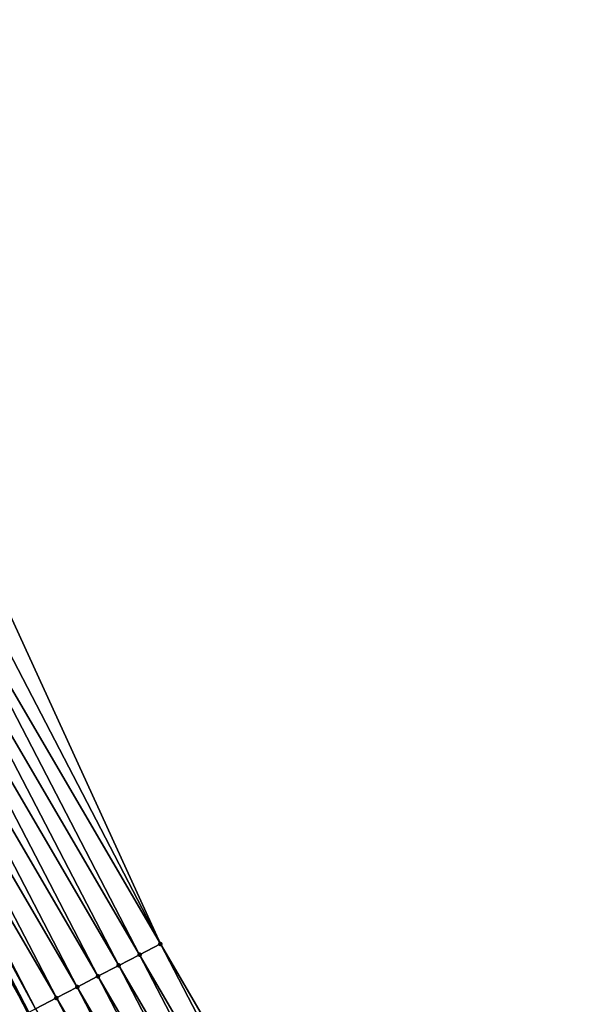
# Model space of a CAD drawing. Header units: feet. Extents: x 2007189 to 2022806, y 818621 to 837694.
# Tile 174 of 256: x 2012218 to 2012243, y 825292 to 825334. Entities that reach past the tile are written whole.
import ezdxf

# ---------------------------------------------------------------- set-up
doc = ezdxf.new("R2010")
doc.units = ezdxf.units.FT
doc.header["$MEASUREMENT"] = 0
for name, color, linetype, lineweight in [('EP_Travel Lane', 172, 'Continuous', 53), ('Road Shots', 141, 'Continuous', 100), ('Road X-Section', 40, 'Continuous', 13)]:
    doc.layers.add(name, color=color, linetype=linetype, lineweight=lineweight)
doc.layers.add('I-77-MM17-21_SB-Surface-Border', color=7, linetype='Continuous')
doc.layers.add('I-77-MM17-21_SB-Surface-TIN', color=7, linetype='Continuous')

msp = doc.modelspace()

# ---------------------------------------------------------------- linework, layer by layer
at = {"layer": 'EP_Travel Lane'}
msp.add_polyline3d([(2012144.717475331, 825433.9908652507, 325.8341106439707), (2012153.948637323, 825416.2486762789, 325.81122153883), (2012163.174667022, 825398.4914137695, 325.7687857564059), (2012172.391940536, 825380.7417906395, 325.74865631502), (2012181.609078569, 825362.9924284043, 325.673893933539), (2012190.8262307, 825345.243039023, 325.6048285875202), (2012200.043365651, 825327.4936827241, 325.5288442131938), (2012209.260479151, 825309.7443677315, 325.4441876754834), (2012218.477528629, 825291.9951760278, 325.3337333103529), (2012227.694541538, 825274.2460547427, 325.2085426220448), (2012236.911523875, 825256.4969923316, 325.0710014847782), (2012246.128519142, 825238.7479050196, 324.9386872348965), (2012255.353109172, 825221.0193701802, 324.7356079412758), (2012264.589693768, 825203.2806514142, 324.5751162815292), (2012273.826087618, 825185.542298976, 324.3751777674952)], dxfattribs=at)
at = {"layer": 'I-77-MM17-21_SB-Surface-Border', "color": 3, "linetype": 'Continuous', "lineweight": -3}
msp.add_polyline3d([(2012158.707998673, 825418.7251280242, 325.5907426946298), (2012167.935548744, 825400.9649492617, 325.5643436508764), (2012178.040188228, 825383.6763791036, 325.5030787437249), (2012186.369965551, 825365.4659280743, 325.4758044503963), (2012196.474467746, 825348.1776222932, 325.3591922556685), (2012206.579006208, 825330.8892466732, 325.2572150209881), (2012215.79608026, 825313.1399948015, 325.1587640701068), (2012224.12574696, 825294.9297567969, 325.0869067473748), (2012234.23009017, 825277.641757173, 324.906204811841), (2012242.559729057, 825259.4315727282, 324.8231090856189), (2012251.776709, 825241.6825020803, 324.6867344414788), (2012260.99748589, 825223.9612822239, 324.4923083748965), (2012270.234014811, 825206.2226768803, 324.3197628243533), (2012279.470422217, 825188.4843049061, 324.1220730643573)], dxfattribs=at)
at = {"layer": 'I-77-MM17-21_SB-Surface-TIN', "color": 128, "linetype": 'Continuous', "lineweight": -3}
for points in [[(2012224.12574696, 825294.9297567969, 325.0869067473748), (2012215.79608026, 825313.1399948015, 325.1587640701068), (2012214.908713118, 825312.6789312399, 325.2015451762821)], [(2012224.12574696, 825294.9297567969, 325.0869067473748), (2012214.908713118, 825312.6789312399, 325.2015451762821), (2012214.021347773, 825312.2178642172, 325.245050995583)], [(2012223.238379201, 825294.4686944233, 325.1294389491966), (2012214.021347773, 825312.2178642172, 325.245050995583), (2012213.133976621, 825311.7568083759, 325.2862156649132)], [(2012223.238379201, 825294.4686944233, 325.1294389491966), (2012224.12574696, 825294.9297567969, 325.0869067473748), (2012214.021347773, 825312.2178642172, 325.245050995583)], [(2012222.351011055, 825294.0076327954, 325.1718150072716), (2012213.133976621, 825311.7568083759, 325.2862156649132), (2012212.246610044, 825311.2957437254, 325.3292247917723)], [(2012222.351011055, 825294.0076327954, 325.1718150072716), (2012223.238379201, 825294.4686944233, 325.1294389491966), (2012213.133976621, 825311.7568083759, 325.2862156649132)], [(2012221.463644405, 825293.5465682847, 325.2147946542), (2012212.246610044, 825311.2957437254, 325.3292247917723), (2012211.359239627, 825310.8346864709, 325.3706854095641)], [(2012221.463644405, 825293.5465682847, 325.2147946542), (2012222.351011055, 825294.0076327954, 325.1718150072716), (2012212.246610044, 825311.2957437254, 325.3292247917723)], [(2012220.576275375, 825293.0855083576, 325.2568146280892), (2012211.359239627, 825310.8346864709, 325.3706854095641), (2012210.471864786, 825310.3736377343, 325.4103625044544)], [(2012220.576275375, 825293.0855083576, 325.2568146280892), (2012221.463644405, 825293.5465682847, 325.2147946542), (2012211.359239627, 825310.8346864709, 325.3706854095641)], [(2012219.688878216, 825292.6245026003, 325.2874927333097), (2012210.471864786, 825310.3736377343, 325.4103625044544), (2012209.584473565, 825309.9126205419, 325.4434350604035)], [(2012219.688878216, 825292.6245026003, 325.2874927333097), (2012220.576275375, 825293.0855083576, 325.2568146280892), (2012210.471864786, 825310.3736377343, 325.4103625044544)], [(2012218.801518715, 825292.1634243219, 325.3333549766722), (2012209.584473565, 825309.9126205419, 325.4434350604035), (2012209.260479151, 825309.7443677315, 325.4441876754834)], [(2012218.801518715, 825292.1634243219, 325.3333549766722), (2012219.688878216, 825292.6245026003, 325.2874927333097), (2012209.584473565, 825309.9126205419, 325.4434350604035)], [(2012208.69700543, 825309.4517514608, 325.4454965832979), (2012218.477528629, 825291.9951760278, 325.3337333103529), (2012209.260479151, 825309.7443677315, 325.4441876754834)], [(2012217.914048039, 825291.7025601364, 325.334391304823), (2012218.477528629, 825291.9951760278, 325.3337333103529), (2012208.69700543, 825309.4517514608, 325.4454965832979)], [(2012218.801518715, 825292.1634243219, 325.3333549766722), (2012209.260479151, 825309.7443677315, 325.4441876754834), (2012218.477528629, 825291.9951760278, 325.3337333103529)], [(2012233.342722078, 825277.18069544, 324.9486021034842), (2012224.12574696, 825294.9297567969, 325.0869067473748), (2012223.238379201, 825294.4686944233, 325.1294389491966)], [(2012233.342722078, 825277.18069544, 324.9486021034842), (2012234.23009017, 825277.641757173, 324.906204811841), (2012224.12574696, 825294.9297567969, 325.0869067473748)], [(2012232.455359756, 825276.7196225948, 324.993326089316), (2012223.238379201, 825294.4686944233, 325.1294389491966), (2012222.351011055, 825294.0076327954, 325.1718150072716)], [(2012232.455359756, 825276.7196225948, 324.993326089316), (2012233.342722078, 825277.18069544, 324.9486021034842), (2012223.238379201, 825294.4686944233, 325.1294389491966)], [(2012231.567990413, 825276.2585632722, 325.0352186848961), (2012222.351011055, 825294.0076327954, 325.1718150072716), (2012221.463644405, 825293.5465682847, 325.2147946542)], [(2012231.567990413, 825276.2585632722, 325.0352186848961), (2012232.455359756, 825276.7196225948, 324.993326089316), (2012222.351011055, 825294.0076327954, 325.1718150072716)], [(2012230.680626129, 825275.7974942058, 325.0791514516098), (2012221.463644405, 825293.5465682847, 325.2147946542), (2012220.576275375, 825293.0855083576, 325.2568146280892)], [(2012230.680626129, 825275.7974942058, 325.0791514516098), (2012231.567990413, 825276.2585632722, 325.0352186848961), (2012221.463644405, 825293.5465682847, 325.2147946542)], [(2012229.79325921, 825275.3364302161, 325.1220212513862), (2012220.576275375, 825293.0855083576, 325.2568146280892), (2012219.688878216, 825292.6245026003, 325.2874927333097)], [(2012229.79325921, 825275.3364302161, 325.1220212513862), (2012230.680626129, 825275.7974942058, 325.0791514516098), (2012220.576275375, 825293.0855083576, 325.2568146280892)], [(2012228.905889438, 825274.8753717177, 325.1637412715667), (2012219.688878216, 825292.6245026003, 325.2874927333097), (2012218.801518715, 825292.1634243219, 325.3333549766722)], [(2012228.905889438, 825274.8753717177, 325.1637412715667), (2012229.79325921, 825275.3364302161, 325.1220212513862), (2012219.688878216, 825292.6245026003, 325.2874927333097)]]:
    msp.add_3dface(points, dxfattribs=at)
at = {"layer": 'Road Shots', "lineweight": 100}
for p in [(2012224.12574696, 825294.9297567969, 325.0869067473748), (2012223.238379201, 825294.4686944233, 325.1294389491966), (2012222.351011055, 825294.0076327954, 325.1718150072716), (2012221.463644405, 825293.5465682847, 325.2147946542), (2012220.576275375, 825293.0855083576, 325.2568146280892), (2012219.688878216, 825292.6245026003, 325.2874927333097)]:
    msp.add_point(p, dxfattribs=at)
at = {"layer": 'Road X-Section', "extrusion": (-0.4608525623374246, 0.8874603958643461, 0.005381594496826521), "elevation": -194920.3297949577, "flags": 128}
msp.add_lwpolyline([(-2166139.869886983, 1374.088978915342), (-2166138.869886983, 1374.131511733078), (-2166137.869886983, 1374.173888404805), (-2166136.869886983, 1374.216868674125), (-2166135.869886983, 1374.25888925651), (-2166134.869886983, 1374.289567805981), (-2166133.869886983, 1374.33543071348), (-2166132.869886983, 1374.336467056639), (-2166132.715480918, 1374.336769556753), (-2166132.366719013, 1374.33541178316), (-2166131.869886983, 1374.329442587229), (-2166130.869886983, 1374.313870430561), (-2166129.869886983, 1374.293878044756), (-2166128.869886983, 1374.27842961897), (-2166127.869886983, 1374.263414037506), (-2166126.869886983, 1374.245827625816), (-2166125.869886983, 1374.228290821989), (-2166124.869886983, 1374.209203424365), (-2166123.869886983, 1374.191868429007), (-2166122.869886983, 1374.173634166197), (-2166121.869886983, 1374.155815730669), (-2166120.869886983, 1374.139507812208), (-2166120.506719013, 1374.132236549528), (-2166119.869886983, 1374.116500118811), (-2166118.869886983, 1374.093438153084), (-2166117.869886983, 1374.072927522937), (-2166116.869886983, 1374.056116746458), (-2166115.869886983, 1374.043678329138), (-2166114.869886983, 1374.026976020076), (-2166113.869886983, 1374.010254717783), (-2166112.869886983, 1373.994299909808), (-2166111.869886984, 1373.983280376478), (-2166110.869886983, 1373.966609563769), (-2166109.869886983, 1373.946013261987), (-2166108.869886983, 1373.928277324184), (-2166107.869886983, 1373.907869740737), (-2166106.869886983, 1373.88643933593), (-2166105.869886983, 1373.868087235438), (-2166104.869886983, 1373.850576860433), (-2166103.869886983, 1373.834660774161), (-2166102.869886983, 1373.820939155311), (-2166101.869886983, 1373.807791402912), (-2166100.869886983, 1373.793439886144), (-2166099.869886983, 1373.778353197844), (-2166098.869886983, 1373.759108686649), (-2166097.869886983, 1373.73240220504), (-2166096.869886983, 1373.702724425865), (-2166095.869886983, 1373.675997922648), (-2166094.869886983, 1373.650053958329), (-2166094.81586187, 1373.648680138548)], dxfattribs=at)

doc.saveas('drawing.dxf')
